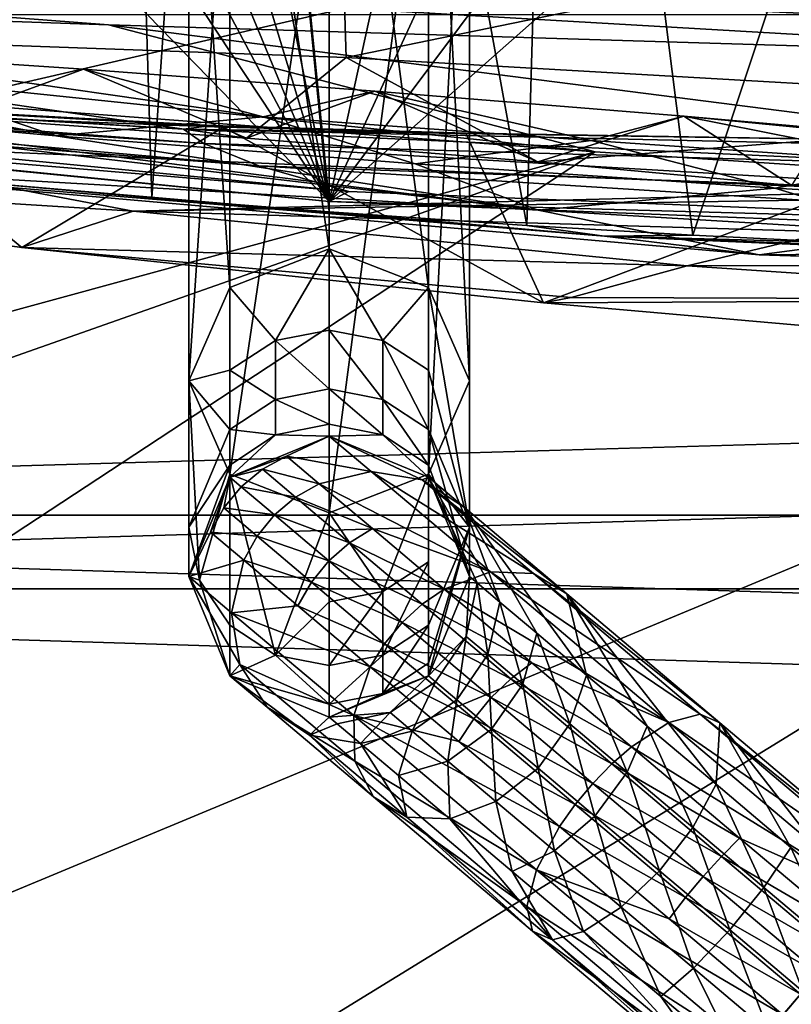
# Model space of a CAD drawing. Header units: metres. Extents: x -1004 to 0, y -708 to 0.
# Tile 16 of 99: x -864 to -828, y -103 to -58. Entities that reach past the tile are written whole.
import ezdxf

# ---------------------------------------------------------------- set-up
doc = ezdxf.new("R2010")
doc.units = ezdxf.units.M

msp = doc.modelspace()

# ---------------------------------------------------------------- linework, layer by layer
at = {"layer": 'top'}
for points in [[(-849.757874, -17.233496, 943.16864), (-854.610229, -17.402693, 943.24469), (-849.757874, -66.81797, 852.998474)], [(-854.610229, -17.402693, 943.24469), (-849.757874, -17.233496, 943.16864), (-849.757874, -66.343216, 961.043457)], [(-849.757874, -66.343216, 961.043457), (-849.757874, -17.233496, 943.16864), (-839.195313, -18.293755, 943.41748)], [(-849.757874, -66.81797, 852.998474), (-840.612122, -67.447441, 854.62323), (-849.757874, -17.233496, 943.16864)], [(-840.612122, -67.447441, 854.62323), (-839.195313, -18.293755, 943.41748), (-849.757874, -17.233496, 943.16864)], [(-854.610229, -17.402693, 943.24469), (-859.427612, -17.981102, 943.439392), (-857.965576, -66.166344, 853.355103)], [(-859.427612, -17.981102, 943.439392), (-854.610229, -17.402693, 943.24469), (-849.757874, -66.343216, 961.043457)], [(-854.610229, -17.402693, 943.24469), (-857.965576, -66.166344, 853.355103), (-849.757874, -66.81797, 852.998474)], [(-865.922913, -65.457809, 855.379517), (-859.427612, -17.981102, 943.439392), (-873.298157, -64.734299, 858.985352)], [(-859.427612, -17.981102, 943.439392), (-864.172729, -18.963947, 943.752136), (-873.298157, -64.734299, 858.985352)], [(-859.427612, -17.981102, 943.439392), (-865.922913, -65.457809, 855.379517), (-857.965576, -66.166344, 853.355103)], [(-849.757874, -66.343216, 961.043457), (-864.172729, -18.963947, 943.752136), (-859.427612, -17.981102, 943.439392)], [(-839.195313, -18.293755, 943.41748), (-829.032349, -21.275391, 944.234619), (-849.757874, -66.343216, 961.043457)], [(-840.612122, -67.447441, 854.62323), (-832.92395, -67.895103, 857.842773), (-839.195313, -18.293755, 943.41748)], [(-832.92395, -67.895103, 857.842773), (-825.247131, -44.84251, 905.748718), (-839.195313, -18.293755, 943.41748)], [(-868.808777, -20.343151, 944.182068), (-864.172729, -18.963947, 943.752136), (-849.757874, -66.343216, 961.043457)], [(-873.299805, -22.107401, 944.727966), (-868.808777, -20.343151, 944.182068), (-849.757874, -66.343216, 961.043457)], [(-829.032349, -21.275391, 944.234619), (-819.651978, -26.058674, 945.610535), (-849.757874, -66.343216, 961.043457)], [(-849.757874, -66.343216, 961.043457), (-877.610962, -24.242296, 945.388367), (-873.299805, -22.107401, 944.727966)], [(-885.561096, -29.551813, 947.043762), (-877.610962, -24.242296, 945.388367), (-849.757874, -66.343216, 961.043457)], [(-819.651978, -26.058674, 945.610535), (-811.392883, -32.454422, 947.525146), (-849.757874, -66.343216, 961.043457)], [(-904.400757, -60.912323, 957.496704), (-885.561096, -29.551813, 947.043762), (-849.757874, -66.343216, 961.043457)], [(-849.757874, -66.343216, 961.043457), (-811.392883, -32.454422, 947.525146), (-794.793396, -68.495552, 959.577637)], [(-832.92395, -67.895103, 857.842773), (-826.06543, -68.227997, 862.589294), (-825.247131, -44.84251, 905.748718)], [(-849.232544, -51.297203, 195.654984), (-889.701172, -58.207253, 203.166687), (-889.72876, -51.297203, 200.624969)], [(-848.972412, -59.678417, 198.694427), (-889.701172, -58.207253, 203.166687), (-849.232544, -51.297203, 195.654984)], [(-875.736145, -51.297203, 2044.932495), (-875.770142, -63.577286, 2042.766724), (-822.706604, -51.297203, 2042.676025)], [(-875.770142, -63.577286, 2042.766724), (-822.884949, -65.855408, 2040.114502), (-822.706604, -51.297203, 2042.676025)], [(-808.307739, -51.297203, 193.41275), (-848.972412, -59.678417, 198.694427), (-849.232544, -51.297203, 195.654984)], [(-808.200867, -62.023865, 197.315552), (-848.972412, -59.678417, 198.694427), (-808.307739, -51.297203, 193.41275)], [(-848.972412, -59.678417, 198.694427), (-853.577881, -63.410149, 320.85907), (-889.701172, -58.207253, 203.166687)], [(-853.577881, -63.410149, 320.85907), (-867.20166, -62.439396, 322.848114), (-889.701172, -58.207253, 203.166687)], [(-862.400635, -63.296169, 492.175079), (-887.121521, -58.583912, 337.418945), (-874.23175, -59.340397, 325.937317)], [(-862.400635, -63.296169, 492.175079), (-879.016785, -61.822502, 492.243408), (-887.121521, -58.583912, 337.418945)], [(-852.808655, -62.420971, 406.332275), (-862.400635, -63.296169, 492.175079), (-874.23175, -59.340397, 325.937317)], [(-874.23175, -59.340397, 325.937317), (-861.132202, -60.221062, 321.364349), (-852.808655, -62.420971, 406.332275)], [(-861.132202, -60.221062, 321.364349), (-874.23175, -59.340397, 325.937317), (-867.20166, -62.439396, 322.848114)], [(-840.094727, -64.495232, 323.604584), (-853.577881, -63.410149, 320.85907), (-848.972412, -59.678417, 198.694427)], [(-808.200867, -62.023865, 197.315552), (-840.094727, -64.495232, 323.604584), (-848.972412, -59.678417, 198.694427)], [(-879.612305, -64.45845, 664.056396), (-895.616821, -60.177223, 492.31369), (-840.086914, -66.730057, 578.020935)], [(-840.086914, -66.730057, 578.020935), (-895.616821, -60.177223, 492.31369), (-879.016785, -61.822502, 492.243408)], [(-853.577881, -63.410149, 320.85907), (-861.132202, -60.221062, 321.364349), (-867.20166, -62.439396, 322.848114)], [(-861.132202, -60.221062, 321.364349), (-847.637878, -61.22514, 321.471588), (-852.808655, -62.420971, 406.332275)], [(-847.637878, -61.22514, 321.471588), (-861.132202, -60.221062, 321.364349), (-853.577881, -63.410149, 320.85907)], [(-904.400757, -60.912323, 957.496704), (-849.757874, -66.343216, 961.043457), (-888.980652, -62.49649, 1055.366943)], [(-892.096436, -60.784241, 1713.591675), (-892.748108, -60.84351, 1504.057007), (-856.504944, -62.984676, 1504.057129)], [(-856.504944, -62.984676, 1504.057129), (-892.748108, -60.84351, 1504.057007), (-855.558472, -63.659142, 1354.35791)], [(-892.748108, -60.84351, 1504.057007), (-892.282837, -61.211842, 1354.437866), (-855.558472, -63.659142, 1354.35791)], [(-855.187927, -62.820137, 1713.624878), (-854.650574, -62.902309, 1769.086914), (-892.096436, -60.784241, 1713.591675)], [(-854.650574, -62.902309, 1769.086914), (-871.535095, -62.258232, 1845.764404), (-892.096436, -60.784241, 1713.591675)], [(-855.187927, -62.820137, 1713.624878), (-892.096436, -60.784241, 1713.591675), (-856.504944, -62.984676, 1504.057129)], [(-855.558472, -63.659142, 1354.35791), (-892.282837, -61.211842, 1354.437866), (-853.018921, -64.679634, 1204.7146)], [(-892.282837, -61.211842, 1354.437866), (-891.032593, -61.791126, 1204.846802), (-853.018921, -64.679634, 1204.7146)], [(-840.094727, -64.495232, 323.604584), (-847.637878, -61.22514, 321.471588), (-853.577881, -63.410149, 320.85907)], [(-852.808655, -62.420971, 406.332275), (-847.637878, -61.22514, 321.471588), (-837.627075, -63.51749, 406.278778)], [(-847.637878, -61.22514, 321.471588), (-833.342407, -62.393806, 327.02124), (-837.627075, -63.51749, 406.278778)], [(-833.342407, -62.393806, 327.02124), (-847.637878, -61.22514, 321.471588), (-840.094727, -64.495232, 323.604584)], [(-848.852234, -65.8731, 1055.248657), (-891.032593, -61.791126, 1204.846802), (-888.980652, -62.49649, 1055.366943)], [(-853.018921, -64.679634, 1204.7146), (-891.032593, -61.791126, 1204.846802), (-848.852234, -65.8731, 1055.248657)], [(-840.086914, -66.730057, 578.020935), (-879.016785, -61.822502, 492.243408), (-862.400635, -63.296169, 492.175079)], [(-890.162598, -64.841545, 1923.057007), (-871.535095, -62.258232, 1845.764404), (-863.986145, -68.469063, 1812.364502)], [(-871.535095, -62.258232, 1845.764404), (-854.650574, -62.902309, 1769.086914), (-863.986145, -68.469063, 1812.364502)], [(-828.35022, -65.597733, 330.747253), (-840.094727, -64.495232, 323.604584), (-808.200867, -62.023865, 197.315552)], [(-828.35022, -65.597733, 330.747253), (-833.342407, -62.393806, 327.02124), (-840.094727, -64.495232, 323.604584)], [(-837.627075, -63.51749, 406.278778), (-833.342407, -62.393806, 327.02124), (-822.446411, -64.543343, 406.226318)], [(-833.342407, -62.393806, 327.02124), (-815.208374, -64.166626, 354.473541), (-822.446411, -64.543343, 406.226318)], [(-815.208374, -64.166626, 354.473541), (-833.342407, -62.393806, 327.02124), (-817.435303, -63.88168, 346.300232)], [(-833.342407, -62.393806, 327.02124), (-826.711975, -62.977085, 332.264496), (-817.435303, -63.88168, 346.300232)], [(-826.711975, -62.977085, 332.264496), (-833.342407, -62.393806, 327.02124), (-828.35022, -65.597733, 330.747253)], [(-849.757874, -66.343216, 961.043457), (-848.852234, -65.8731, 1055.248657), (-888.980652, -62.49649, 1055.366943)], [(-845.771423, -64.59597, 492.108734), (-862.400635, -63.296169, 492.175079), (-852.808655, -62.420971, 406.332275)], [(-856.504944, -62.984676, 1504.057129), (-843.439758, -63.182178, 1713.74646), (-855.187927, -62.820137, 1713.624878)], [(-843.439758, -63.182178, 1713.74646), (-854.650574, -62.902309, 1769.086914), (-855.187927, -62.820137, 1713.624878)], [(-837.627075, -63.51749, 406.278778), (-845.771423, -64.59597, 492.108734), (-852.808655, -62.420971, 406.332275)], [(-863.986145, -68.469063, 1812.364502), (-854.650574, -62.902309, 1769.086914), (-839.844421, -71.025368, 1695.096069)], [(-845.771423, -64.59597, 492.108734), (-840.086914, -66.730057, 578.020935), (-862.400635, -63.296169, 492.175079)], [(-820.159668, -63.811649, 1504.057129), (-819.996887, -63.564648, 1581.99292), (-856.504944, -62.984676, 1504.057129)], [(-819.996887, -63.564648, 1581.99292), (-843.439758, -63.182178, 1713.74646), (-856.504944, -62.984676, 1504.057129)], [(-820.159668, -63.811649, 1504.057129), (-856.504944, -62.984676, 1504.057129), (-818.719055, -64.7202, 1354.303101)], [(-856.504944, -62.984676, 1504.057129), (-855.558472, -63.659142, 1354.35791), (-818.719055, -64.7202, 1354.303101)], [(-854.650574, -62.902309, 1769.086914), (-843.439758, -63.182178, 1713.74646), (-839.844421, -71.025368, 1695.096069)], [(-839.844421, -71.025368, 1695.096069), (-843.439758, -63.182178, 1713.74646), (-819.996887, -63.564648, 1581.99292)], [(-875.770142, -63.577286, 2042.766724), (-890.162598, -64.841545, 1923.057007), (-858.828674, -66.788475, 1923.057007)], [(-822.884949, -65.855408, 2040.114502), (-875.770142, -63.577286, 2042.766724), (-858.828674, -66.788475, 1923.057007)], [(-818.719055, -64.7202, 1354.303101), (-855.558472, -63.659142, 1354.35791), (-814.862854, -66.037811, 1204.630249)], [(-855.558472, -63.659142, 1354.35791), (-853.018921, -64.679634, 1204.7146), (-814.862854, -66.037811, 1204.630249)], [(-829.131287, -65.721695, 492.044342), (-845.771423, -64.59597, 492.108734), (-837.627075, -63.51749, 406.278778)], [(-819.996887, -63.564648, 1581.99292), (-824.525391, -72.360207, 1609.554688), (-839.844421, -71.025368, 1695.096069)], [(-822.446411, -64.543343, 406.226318), (-829.131287, -65.721695, 492.044342), (-837.627075, -63.51749, 406.278778)], [(-829.86145, -68.811707, 664.056396), (-837.016846, -67.946159, 784.95929), (-879.612305, -64.45845, 664.056396)], [(-837.016846, -67.946159, 784.95929), (-865.922913, -65.457809, 855.379517), (-879.612305, -64.45845, 664.056396)], [(-829.86145, -68.811707, 664.056396), (-879.612305, -64.45845, 664.056396), (-840.086914, -66.730057, 578.020935)], [(-814.862854, -66.037811, 1204.630249), (-853.018921, -64.679634, 1204.7146), (-808.541382, -67.498871, 1055.177002)], [(-853.018921, -64.679634, 1204.7146), (-848.852234, -65.8731, 1055.248657), (-808.541382, -67.498871, 1055.177002)], [(-840.086914, -66.730057, 578.020935), (-845.771423, -64.59597, 492.108734), (-829.131287, -65.721695, 492.044342)], [(-812.483154, -66.674156, 491.981934), (-829.131287, -65.721695, 492.044342), (-822.446411, -64.543343, 406.226318)], [(-858.828674, -66.788475, 1923.057007), (-890.162598, -64.841545, 1923.057007), (-863.986145, -68.469063, 1812.364502)], [(-857.965576, -66.166344, 853.355103), (-865.922913, -65.457809, 855.379517), (-837.016846, -67.946159, 784.95929)], [(-822.884949, -65.855408, 2040.114502), (-858.828674, -66.788475, 1923.057007), (-770.159607, -65.319366, 2035.15332)], [(-858.828674, -66.788475, 1923.057007), (-826.590881, -67.735649, 1923.057007), (-770.159607, -65.319366, 2035.15332)], [(-808.541382, -67.498871, 1055.177002), (-848.852234, -65.8731, 1055.248657), (-849.757874, -66.343216, 961.043457)], [(-822.24707, -67.800583, 577.978394), (-840.086914, -66.730057, 578.020935), (-829.131287, -65.721695, 492.044342)], [(-829.131287, -65.721695, 492.044342), (-812.483154, -66.674156, 491.981934), (-822.24707, -67.800583, 577.978394)], [(-849.757874, -66.81797, 852.998474), (-857.965576, -66.166344, 853.355103), (-837.016846, -67.946159, 784.95929)], [(-794.793396, -68.495552, 959.577637), (-808.541382, -67.498871, 1055.177002), (-849.757874, -66.343216, 961.043457)], [(-863.986145, -68.469063, 1812.364502), (-833.186768, -69.311295, 1818.726807), (-858.828674, -66.788475, 1923.057007)], [(-833.186768, -69.311295, 1818.726807), (-826.590881, -67.735649, 1923.057007), (-858.828674, -66.788475, 1923.057007)], [(-837.016846, -67.946159, 784.95929), (-840.612122, -67.447441, 854.62323), (-849.757874, -66.81797, 852.998474)], [(-829.86145, -68.811707, 664.056396), (-840.086914, -66.730057, 578.020935), (-822.24707, -67.800583, 577.978394)], [(-832.92395, -67.895103, 857.842773), (-840.612122, -67.447441, 854.62323), (-837.016846, -67.946159, 784.95929)], [(-826.590881, -67.735649, 1923.057007), (-833.186768, -69.311295, 1818.726807), (-802.999207, -69.289215, 1818.728882)], [(-804.388245, -68.57795, 577.938721), (-829.86145, -68.811707, 664.056396), (-822.24707, -67.800583, 577.978394)], [(-826.06543, -68.227997, 862.589294), (-832.92395, -67.895103, 857.842773), (-837.016846, -67.946159, 784.95929)], [(-829.86145, -68.811707, 664.056396), (-779.790649, -70.405502, 664.056396), (-837.016846, -67.946159, 784.95929)], [(-779.790649, -70.405502, 664.056396), (-790.594788, -69.675713, 784.910889), (-837.016846, -67.946159, 784.95929)], [(-837.016846, -67.946159, 784.95929), (-790.594788, -69.675713, 784.910889), (-826.06543, -68.227997, 862.589294)], [(-839.844421, -71.025368, 1695.096069), (-838.555664, -70.7771, 1714.32605), (-863.986145, -68.469063, 1812.364502)], [(-838.555664, -70.7771, 1714.32605), (-833.186768, -69.311295, 1818.726807), (-863.986145, -68.469063, 1812.364502)], [(-779.790649, -70.405502, 664.056396), (-829.86145, -68.811707, 664.056396), (-804.388245, -68.57795, 577.938721)], [(-838.555664, -70.7771, 1714.32605), (-810.069031, -70.867844, 1714.226074), (-833.186768, -69.311295, 1818.726807)], [(-833.186768, -69.311295, 1818.726807), (-810.069031, -70.867844, 1714.226074), (-802.999207, -69.289215, 1818.728882)], [(-810.069031, -70.867844, 1714.226074), (-838.555664, -70.7771, 1714.32605), (-839.844421, -71.025368, 1695.096069)], [(-824.525391, -72.360207, 1609.554688), (-810.069031, -70.867844, 1714.226074), (-839.844421, -71.025368, 1695.096069)]]:
    msp.add_3dface(points, dxfattribs=at)
at = {"layer": 'top0123410'}
for points in [[(-55.066074, -55.06852, 2077.158447), (-948.978638, -55.06852, 2077.158447), (-942.551392, -80.844612, 2094.340576)], [(-942.551392, -80.844612, 2094.340576), (-61.497986, -80.844574, 2094.340576), (-55.066074, -55.06852, 2077.158447)], [(-946.368103, -57.683689, 2075.415039), (-57.681248, -57.683689, 2075.415039), (-939.832214, -84.262329, 2093.132324)], [(-57.681248, -57.683689, 2075.415039), (-64.217148, -84.262329, 2093.132324), (-939.832214, -84.262329, 2093.132324)], [(-71.917656, -108.310646, 2112.649414), (-61.497986, -80.844574, 2094.340576), (-942.551392, -80.844612, 2094.340576)], [(-932.131714, -108.310623, 2112.649414), (-71.917656, -108.310646, 2112.649414), (-942.551392, -80.844612, 2094.340576)], [(-929.595459, -111.251724, 2111.123535), (-939.832214, -84.262329, 2093.132324), (-74.453926, -111.251724, 2111.123535)], [(-939.832214, -84.262329, 2093.132324), (-64.217148, -84.262329, 2093.132324), (-74.453926, -111.251724, 2111.123535)]]:
    msp.add_3dface(points, dxfattribs=at)
at = {"layer": 'top0123411'}
for points in [[(-849.757385, -35.680367, 949.882874), (-849.757385, -68.532104, 859.625122), (-854.353882, -37.469189, 950.533997)], [(-845.161133, -37.469856, 950.534241), (-845.161133, -70.321594, 860.276489), (-849.757385, -35.680367, 949.882874)], [(-845.161133, -70.321594, 860.276489), (-849.757385, -68.532104, 859.625122), (-849.757385, -35.680367, 949.882874)], [(-854.353882, -37.469189, 950.533997), (-854.353882, -70.32093, 860.276245), (-856.257874, -41.788357, 952.106079)], [(-849.757385, -68.532104, 859.625122), (-854.353882, -70.32093, 860.276245), (-854.353882, -37.469189, 950.533997)], [(-843.257874, -41.788357, 952.106079), (-843.257874, -74.640091, 861.848328), (-845.161133, -37.469856, 950.534241)], [(-843.257874, -74.640091, 861.848328), (-845.161133, -70.321594, 860.276489), (-845.161133, -37.469856, 950.534241)], [(-854.353882, -46.107525, 953.678162), (-856.257874, -41.788357, 952.106079), (-856.257874, -74.640091, 861.848328)], [(-854.353882, -70.32093, 860.276245), (-856.257874, -74.640091, 861.848328), (-856.257874, -41.788357, 952.106079)], [(-843.257874, -74.640091, 861.848328), (-843.257874, -41.788357, 952.106079), (-845.161133, -78.958595, 863.420166)], [(-843.257874, -41.788357, 952.106079), (-845.161133, -46.106857, 953.677917), (-845.161133, -78.958595, 863.420166)], [(-854.353882, -78.959259, 863.42041), (-854.353882, -46.107525, 953.678162), (-856.257874, -74.640091, 861.848328)], [(-849.757385, -47.896347, 954.329224), (-854.353882, -46.107525, 953.678162), (-854.353882, -78.959259, 863.42041)], [(-845.161133, -78.958595, 863.420166), (-845.161133, -46.106857, 953.677917), (-849.757385, -80.748085, 864.071472)], [(-845.161133, -46.106857, 953.677917), (-849.757385, -47.896347, 954.329224), (-849.757385, -80.748085, 864.071472)], [(-849.757385, -80.748085, 864.071472), (-849.757385, -47.896347, 954.329224), (-854.353882, -78.959259, 863.42041)], [(-854.353882, -70.32093, 860.276245), (-849.757385, -68.532104, 859.625122), (-852.2453, -72.774612, 847.81366)], [(-852.2453, -72.774612, 847.81366), (-849.757385, -68.532104, 859.625122), (-849.757874, -72.296692, 847.685608)], [(-849.757385, -68.532104, 859.625122), (-847.270386, -72.774612, 847.81366), (-849.757874, -72.296692, 847.685608)], [(-849.757385, -68.532104, 859.625122), (-845.161133, -70.321594, 860.276489), (-847.270386, -72.774612, 847.81366)], [(-856.257874, -74.640091, 861.848328), (-854.353882, -70.32093, 860.276245), (-854.354065, -74.135628, 848.178345)], [(-854.354065, -74.135628, 848.178345), (-854.353882, -70.32093, 860.276245), (-852.2453, -72.774612, 847.81366)], [(-845.161133, -70.321594, 860.276489), (-845.161682, -74.135628, 848.178345), (-847.270386, -72.774612, 847.81366)], [(-843.257874, -81.407585, 836.592102), (-845.161682, -74.135628, 848.178345), (-845.161133, -70.321594, 860.276489)], [(-843.257874, -74.640091, 861.848328), (-843.257874, -81.407585, 836.592102), (-845.161133, -70.321594, 860.276489)], [(-852.2453, -72.774612, 847.81366), (-849.757874, -72.296692, 847.685608), (-849.757874, -75.00634, 835.463379)], [(-849.757874, -72.296692, 847.685608), (-847.270386, -72.774612, 847.81366), (-847.270386, -75.493599, 835.549316)], [(-849.757874, -72.296692, 847.685608), (-847.270386, -75.493599, 835.549316), (-849.757874, -75.00634, 835.463379)], [(-854.354065, -74.135628, 848.178345), (-852.2453, -72.774612, 847.81366), (-852.2453, -75.493599, 835.549316)], [(-852.2453, -75.493599, 835.549316), (-852.2453, -72.774612, 847.81366), (-849.757874, -75.00634, 835.463379)], [(-847.270386, -72.774612, 847.81366), (-845.161682, -76.881218, 835.794006), (-847.270386, -75.493599, 835.549316)], [(-847.270386, -72.774612, 847.81366), (-845.161682, -74.135628, 848.178345), (-845.161682, -76.881218, 835.794006)], [(-854.354065, -76.881218, 835.794006), (-856.257874, -74.640091, 861.848328), (-854.354065, -74.135628, 848.178345)], [(-854.354065, -76.881218, 835.794006), (-854.354065, -74.135628, 848.178345), (-852.2453, -75.493599, 835.549316)], [(-845.161682, -74.135628, 848.178345), (-843.257874, -81.407585, 836.592102), (-845.161682, -76.881218, 835.794006)], [(-854.353882, -78.959259, 863.42041), (-856.257874, -74.640091, 861.848328), (-855.763062, -83.857231, 837.024048)], [(-855.763062, -83.857231, 837.024048), (-856.257874, -74.640091, 861.848328), (-856.257874, -81.407585, 836.592102)], [(-856.257874, -74.640091, 861.848328), (-854.354065, -76.881218, 835.794006), (-856.257874, -81.407585, 836.592102)], [(-843.257874, -74.640091, 861.848328), (-845.161133, -78.958595, 863.420166), (-843.257874, -81.407585, 836.592102)], [(-852.2453, -75.493599, 835.549316), (-849.757874, -75.00634, 835.463379), (-849.757874, -76.640419, 823.051514)], [(-849.757874, -76.640419, 823.051514), (-849.757874, -75.00634, 835.463379), (-847.270386, -77.133324, 823.094666)], [(-849.757874, -75.00634, 835.463379), (-847.270386, -75.493599, 835.549316), (-847.270386, -77.133324, 823.094666)], [(-854.354065, -76.881218, 835.794006), (-852.2453, -75.493599, 835.549316), (-852.2453, -77.133324, 823.094666)], [(-852.2453, -77.133324, 823.094666), (-852.2453, -75.493599, 835.549316), (-849.757874, -76.640419, 823.051514)], [(-847.270386, -77.133324, 823.094666), (-847.270386, -75.493599, 835.549316), (-845.161682, -78.53698, 823.217468)], [(-847.270386, -75.493599, 835.549316), (-845.161682, -76.881218, 835.794006), (-845.161682, -78.53698, 823.217468)], [(-856.257874, -81.407585, 836.592102), (-854.354065, -76.881218, 835.794006), (-854.354065, -78.53698, 823.217468)], [(-854.354065, -78.53698, 823.217468), (-854.354065, -76.881218, 835.794006), (-852.2453, -77.133324, 823.094666)], [(-849.757874, -76.640419, 823.051514), (-849.757385, -77.186501, 810.544434), (-852.2453, -77.133324, 823.094666)], [(-849.757385, -77.186501, 810.544434), (-849.757874, -76.640419, 823.051514), (-847.270386, -77.133324, 823.094666)], [(-845.161682, -78.53698, 823.217468), (-845.161682, -76.881218, 835.794006), (-843.257874, -83.686501, 810.544434)], [(-845.161682, -76.881218, 835.794006), (-843.257874, -81.407585, 836.592102), (-843.257874, -83.686501, 810.544434)], [(-852.2453, -77.133324, 823.094666), (-854.353882, -79.090134, 810.544434), (-854.354065, -78.53698, 823.217468)], [(-849.757385, -77.186501, 810.544434), (-854.353882, -79.090134, 810.544434), (-852.2453, -77.133324, 823.094666)], [(-849.757385, -77.186501, 804.123047), (-851.732483, -78.113579, 797.314087), (-854.353882, -79.090134, 804.123047)], [(-849.757385, -77.186501, 810.544434), (-849.757385, -77.186501, 804.123047), (-854.353882, -79.090134, 810.544434)], [(-849.757385, -77.186501, 804.123047), (-854.353882, -79.090134, 804.123047), (-854.353882, -79.090134, 810.544434)], [(-847.818604, -78.821327, 791.37262), (-851.732483, -78.113579, 797.314087), (-849.757385, -77.186501, 804.123047)], [(-845.161133, -79.090843, 810.544434), (-849.757385, -77.186501, 810.544434), (-847.270386, -77.133324, 823.094666)], [(-845.460449, -79.207146, 792.222412), (-847.818604, -78.821327, 791.37262), (-849.757385, -77.186501, 804.123047)], [(-849.757385, -77.186501, 804.123047), (-845.161133, -79.090843, 804.123047), (-845.460449, -79.207146, 792.222412)], [(-845.161133, -79.090843, 810.544434), (-845.161133, -79.090843, 804.123047), (-849.757385, -77.186501, 810.544434)], [(-845.161133, -79.090843, 804.123047), (-849.757385, -77.186501, 804.123047), (-849.757385, -77.186501, 810.544434)], [(-845.161133, -79.090843, 810.544434), (-847.270386, -77.133324, 823.094666), (-845.161682, -78.53698, 823.217468)], [(-851.732483, -78.113579, 797.314087), (-852.849365, -78.720093, 797.221985), (-854.353882, -79.090134, 804.123047)], [(-852.849365, -78.720093, 797.221985), (-851.732483, -78.113579, 797.314087), (-850.213928, -79.393776, 790.766846)], [(-851.732483, -78.113579, 797.314087), (-847.818604, -78.821327, 791.37262), (-850.213928, -79.393776, 790.766846)], [(-856.257874, -83.686501, 810.544434), (-856.257874, -81.407585, 836.592102), (-854.354065, -78.53698, 823.217468)], [(-854.353882, -79.090134, 810.544434), (-856.257874, -83.686501, 810.544434), (-854.354065, -78.53698, 823.217468)], [(-854.353882, -79.090134, 804.123047), (-852.849365, -78.720093, 797.221985), (-853.830933, -79.531326, 797.176758)], [(-852.849365, -78.720093, 797.221985), (-851.310242, -80.017601, 790.586243), (-853.830933, -79.531326, 797.176758)], [(-850.213928, -79.393776, 790.766846), (-851.310242, -80.017601, 790.586243), (-852.849365, -78.720093, 797.221985)], [(-843.257874, -83.686501, 810.544434), (-845.161133, -79.090843, 810.544434), (-845.161682, -78.53698, 823.217468)], [(-854.353882, -79.090134, 804.123047), (-855.24408, -81.636581, 797.23175), (-856.257874, -83.686501, 804.123047)], [(-854.353882, -79.090134, 810.544434), (-854.353882, -79.090134, 804.123047), (-856.257874, -83.686501, 810.544434)], [(-854.353882, -79.090134, 804.123047), (-856.257874, -83.686501, 804.123047), (-856.257874, -83.686501, 810.544434)], [(-854.354065, -85.933952, 837.390259), (-854.353882, -78.959259, 863.42041), (-855.763062, -83.857231, 837.024048)], [(-854.639526, -80.516106, 797.180054), (-855.24408, -81.636581, 797.23175), (-854.353882, -79.090134, 804.123047)], [(-853.830933, -79.531326, 797.176758), (-854.639526, -80.516106, 797.180054), (-854.353882, -79.090134, 804.123047)], [(-854.353882, -78.959259, 863.42041), (-854.354065, -85.933952, 837.390259), (-852.2453, -87.321564, 837.634949)], [(-849.757385, -80.748085, 864.071472), (-854.353882, -78.959259, 863.42041), (-852.2453, -87.321564, 837.634949)], [(-847.818604, -78.821327, 791.37262), (-842.296631, -83.476532, 780.563171), (-850.213928, -79.393776, 790.766846)], [(-849.757385, -80.748085, 864.071472), (-847.270386, -84.375793, 850.922241), (-845.161133, -78.958595, 863.420166)], [(-840.306519, -83.552078, 782.133484), (-847.818604, -78.821327, 791.37262), (-845.460449, -79.207146, 792.222412)], [(-842.296631, -83.476532, 780.563171), (-847.818604, -78.821327, 791.37262), (-840.306519, -83.552078, 782.133484)], [(-847.270386, -84.375793, 850.922241), (-845.161682, -83.014778, 850.557556), (-845.161133, -78.958595, 863.420166)], [(-845.161133, -79.090843, 804.123047), (-843.498413, -80.4925, 793.186951), (-845.460449, -79.207146, 792.222412)], [(-838.762146, -84.485283, 783.91571), (-840.306519, -83.552078, 782.133484), (-845.460449, -79.207146, 792.222412)], [(-845.460449, -79.207146, 792.222412), (-843.498413, -80.4925, 793.186951), (-838.762146, -84.485283, 783.91571)], [(-845.161133, -78.958595, 863.420166), (-845.161682, -85.933952, 837.390259), (-843.257874, -81.407585, 836.592102)], [(-845.161133, -78.958595, 863.420166), (-845.161682, -83.014778, 850.557556), (-845.161682, -85.933952, 837.390259)], [(-843.257874, -83.686501, 804.123047), (-842.902893, -83.985748, 799.40979), (-845.161133, -79.090843, 804.123047)], [(-842.902893, -83.985748, 799.40979), (-841.851746, -84.871918, 794.877686), (-845.161133, -79.090843, 804.123047)], [(-845.161133, -79.090843, 804.123047), (-841.851746, -84.871918, 794.877686), (-843.498413, -80.4925, 793.186951)], [(-843.257874, -83.686501, 810.544434), (-843.257874, -83.686501, 804.123047), (-845.161133, -79.090843, 810.544434)], [(-843.257874, -83.686501, 804.123047), (-845.161133, -79.090843, 804.123047), (-845.161133, -79.090843, 810.544434)], [(-852.281738, -80.837349, 790.497437), (-854.639526, -80.516106, 797.180054), (-853.830933, -79.531326, 797.176758)], [(-851.310242, -80.017601, 790.586243), (-852.281738, -80.837349, 790.497437), (-853.830933, -79.531326, 797.176758)], [(-850.213928, -79.393776, 790.766846), (-847.748108, -81.472549, 784.732788), (-851.310242, -80.017601, 790.586243)], [(-842.296631, -83.476532, 780.563171), (-847.748108, -81.472549, 784.732788), (-850.213928, -79.393776, 790.766846)], [(-848.811035, -82.124489, 784.470581), (-852.281738, -80.837349, 790.497437), (-851.310242, -80.017601, 790.586243)], [(-847.748108, -81.472549, 784.732788), (-848.811035, -82.124489, 784.470581), (-851.310242, -80.017601, 790.586243)], [(-853.091064, -81.82151, 790.503845), (-855.24408, -81.636581, 797.23175), (-854.639526, -80.516106, 797.180054)], [(-852.281738, -80.837349, 790.497437), (-853.091064, -81.82151, 790.503845), (-854.639526, -80.516106, 797.180054)], [(-843.498413, -80.4925, 793.186951), (-837.847717, -88.247414, 787.039734), (-838.762146, -84.485283, 783.91571)], [(-841.851746, -84.871918, 794.877686), (-840.144836, -86.310875, 790.700806), (-843.498413, -80.4925, 793.186951)], [(-843.498413, -80.4925, 793.186951), (-840.144836, -86.310875, 790.700806), (-837.847717, -88.247414, 787.039734)], [(-849.766113, -82.958054, 784.341614), (-853.091064, -81.82151, 790.503845), (-852.281738, -80.837349, 790.497437)], [(-848.811035, -82.124489, 784.470581), (-849.766113, -82.958054, 784.341614), (-852.281738, -80.837349, 790.497437)], [(-852.2453, -87.321564, 837.634949), (-849.757874, -84.853714, 851.050293), (-849.757385, -80.748085, 864.071472)], [(-849.757874, -84.853714, 851.050293), (-847.270386, -84.375793, 850.922241), (-849.757385, -80.748085, 864.071472)], [(-855.763062, -83.857231, 837.024048), (-856.257874, -81.407585, 836.592102), (-856.257874, -83.686501, 810.544434)], [(-844.429626, -84.270142, 779.443909), (-848.811035, -82.124489, 784.470581), (-847.748108, -81.472549, 784.732788)], [(-842.296631, -83.476532, 780.563171), (-844.429626, -84.270142, 779.443909), (-847.748108, -81.472549, 784.732788)], [(-843.257874, -81.407585, 836.592102), (-845.161682, -85.933952, 837.390259), (-845.161682, -87.694389, 824.018616)], [(-843.257874, -81.407585, 836.592102), (-845.161682, -87.694389, 824.018616), (-845.161133, -88.282166, 810.544434)], [(-843.257874, -83.686501, 810.544434), (-843.257874, -81.407585, 836.592102), (-845.161133, -88.282166, 810.544434)], [(-855.24408, -81.636581, 797.23175), (-853.707153, -82.932266, 790.605286), (-856.257874, -83.686501, 804.123047)], [(-853.707153, -82.932266, 790.605286), (-855.24408, -81.636581, 797.23175), (-853.091064, -81.82151, 790.503845)], [(-853.707153, -82.932266, 790.605286), (-853.091064, -81.82151, 790.503845), (-850.57666, -83.941216, 784.351013)], [(-853.091064, -81.82151, 790.503845), (-849.766113, -82.958054, 784.341614), (-850.57666, -83.941216, 784.351013)], [(-845.447693, -84.959915, 779.110168), (-849.766113, -82.958054, 784.341614), (-848.811035, -82.124489, 784.470581)], [(-844.429626, -84.270142, 779.443909), (-845.447693, -84.959915, 779.110168), (-848.811035, -82.124489, 784.470581)], [(-856.257874, -83.686501, 804.123047), (-853.707153, -82.932266, 790.605286), (-854.273254, -85.359604, 791.074097)], [(-853.707153, -82.932266, 790.605286), (-851.211487, -85.036186, 784.49823), (-854.273254, -85.359604, 791.074097)], [(-851.211487, -85.036186, 784.49823), (-853.707153, -82.932266, 790.605286), (-850.57666, -83.941216, 784.351013)], [(-850.57666, -83.941216, 784.351013), (-849.766113, -82.958054, 784.341614), (-846.380676, -85.81208, 778.946045)], [(-849.766113, -82.958054, 784.341614), (-845.447693, -84.959915, 779.110168), (-846.380676, -85.81208, 778.946045)], [(-845.161682, -83.014778, 850.557556), (-847.270386, -87.321564, 837.634949), (-845.161682, -85.933952, 837.390259)], [(-845.161682, -83.014778, 850.557556), (-847.270386, -84.375793, 850.922241), (-847.270386, -87.321564, 837.634949)], [(-854.353882, -88.282875, 804.123047), (-856.257874, -83.686501, 804.123047), (-853.893799, -87.749817, 791.832397)], [(-856.257874, -83.686501, 804.123047), (-854.273254, -85.359604, 791.074097), (-853.893799, -87.749817, 791.832397)], [(-854.353882, -88.282875, 804.123047), (-854.353882, -88.282875, 810.544434), (-856.257874, -83.686501, 804.123047)], [(-854.353882, -88.282875, 810.544434), (-856.257874, -83.686501, 810.544434), (-856.257874, -83.686501, 804.123047)], [(-854.353882, -88.282875, 810.544434), (-855.763062, -83.857231, 837.024048), (-856.257874, -83.686501, 810.544434)], [(-843.257874, -83.686501, 804.123047), (-845.161133, -88.282166, 804.123047), (-843.415649, -86.458015, 799.648743)], [(-843.257874, -83.686501, 804.123047), (-843.257874, -83.686501, 810.544434), (-845.161133, -88.282166, 804.123047)], [(-843.257874, -83.686501, 810.544434), (-845.161133, -88.282166, 810.544434), (-845.161133, -88.282166, 804.123047)], [(-834.032166, -90.443726, 773.340759), (-844.429626, -84.270142, 779.443909), (-842.296631, -83.476532, 780.563171)], [(-842.902893, -83.985748, 799.40979), (-843.257874, -83.686501, 804.123047), (-843.415649, -86.458015, 799.648743)], [(-832.592834, -90.054901, 775.392456), (-834.032166, -90.443726, 773.340759), (-842.296631, -83.476532, 780.563171)], [(-832.592834, -90.054901, 775.392456), (-842.296631, -83.476532, 780.563171), (-840.306519, -83.552078, 782.133484)], [(-831.673706, -90.46106, 777.721008), (-840.306519, -83.552078, 782.133484), (-838.762146, -84.485283, 783.91571)], [(-840.306519, -83.552078, 782.133484), (-831.673706, -90.46106, 777.721008), (-832.592834, -90.054901, 775.392456)], [(-854.354065, -85.933952, 837.390259), (-855.763062, -83.857231, 837.024048), (-854.353882, -88.282875, 810.544434)], [(-847.19281, -86.793892, 778.957947), (-851.211487, -85.036186, 784.49823), (-850.57666, -83.941216, 784.351013)], [(-850.57666, -83.941216, 784.351013), (-846.380676, -85.81208, 778.946045), (-847.19281, -86.793892, 778.957947)], [(-840.385925, -87.679085, 775.103516), (-845.447693, -84.959915, 779.110168), (-844.429626, -84.270142, 779.443909)], [(-834.032166, -90.443726, 773.340759), (-840.385925, -87.679085, 775.103516), (-844.429626, -84.270142, 779.443909)], [(-842.902893, -83.985748, 799.40979), (-843.415649, -86.458015, 799.648743), (-842.417786, -87.299255, 795.346436)], [(-841.851746, -84.871918, 794.877686), (-842.902893, -83.985748, 799.40979), (-842.417786, -87.299255, 795.346436)], [(-847.270386, -84.375793, 850.922241), (-849.757874, -87.80883, 837.720825), (-847.270386, -87.321564, 837.634949)], [(-849.757874, -84.853714, 851.050293), (-849.757874, -87.80883, 837.720825), (-847.270386, -84.375793, 850.922241)], [(-831.855103, -93.299339, 781.802734), (-831.673706, -90.46106, 777.721008), (-838.762146, -84.485283, 783.91571)], [(-838.762146, -84.485283, 783.91571), (-837.847717, -88.247414, 787.039734), (-835.048584, -90.607147, 784.035278)], [(-835.048584, -90.607147, 784.035278), (-831.855103, -93.299339, 781.802734), (-838.762146, -84.485283, 783.91571)], [(-854.273254, -85.359604, 791.074097), (-851.211487, -85.036186, 784.49823), (-847.852844, -87.867615, 779.145386)], [(-849.757874, -87.80883, 837.720825), (-849.757874, -84.853714, 851.050293), (-852.2453, -87.321564, 837.634949)], [(-851.211487, -85.036186, 784.49823), (-847.19281, -86.793892, 778.957947), (-847.852844, -87.867615, 779.145386)], [(-846.380676, -85.81208, 778.946045), (-845.447693, -84.959915, 779.110168), (-841.349304, -88.41497, 774.71106)], [(-845.447693, -84.959915, 779.110168), (-840.385925, -87.679085, 775.103516), (-841.349304, -88.41497, 774.71106)], [(-841.851746, -84.871918, 794.877686), (-842.417786, -87.299255, 795.346436), (-840.797485, -88.665253, 791.381348)], [(-840.144836, -86.310875, 790.700806), (-841.851746, -84.871918, 794.877686), (-840.797485, -88.665253, 791.381348)], [(-853.893799, -87.749817, 791.832397), (-854.273254, -85.359604, 791.074097), (-848.621948, -90.123802, 780.011597)], [(-854.273254, -85.359604, 791.074097), (-847.852844, -87.867615, 779.145386), (-848.621948, -90.123802, 780.011597)], [(-852.2453, -87.321564, 837.634949), (-854.354065, -85.933952, 837.390259), (-854.353882, -88.282875, 810.544434)], [(-845.161682, -85.933952, 837.390259), (-847.270386, -89.098053, 824.141418), (-845.161682, -87.694389, 824.018616)], [(-845.161682, -85.933952, 837.390259), (-847.270386, -87.321564, 837.634949), (-847.270386, -89.098053, 824.141418)], [(-846.380676, -85.81208, 778.946045), (-842.255432, -89.289803, 774.518127), (-847.19281, -86.793892, 778.957947)], [(-841.349304, -88.41497, 774.71106), (-842.255432, -89.289803, 774.518127), (-846.380676, -85.81208, 778.946045)], [(-843.415649, -86.458015, 799.648743), (-845.161133, -88.282166, 804.123047), (-844.828857, -88.563271, 799.703735)], [(-843.415649, -86.458015, 799.648743), (-844.828857, -88.563271, 799.703735), (-843.843262, -89.394173, 795.454346)], [(-842.417786, -87.299255, 795.346436), (-843.415649, -86.458015, 799.648743), (-843.843262, -89.394173, 795.454346)], [(-840.144836, -86.310875, 790.700806), (-840.797485, -88.665253, 791.381348), (-838.616821, -90.503601, 787.905945)], [(-837.847717, -88.247414, 787.039734), (-840.144836, -86.310875, 790.700806), (-838.616821, -90.503601, 787.905945)], [(-847.852844, -87.867615, 779.145386), (-847.19281, -86.793892, 778.957947), (-843.069519, -90.269966, 774.532104)], [(-847.19281, -86.793892, 778.957947), (-842.255432, -89.289803, 774.518127), (-843.069519, -90.269966, 774.532104)], [(-852.2453, -87.321564, 837.634949), (-854.353882, -88.282875, 810.544434), (-849.757874, -89.59095, 824.18457)], [(-849.757874, -89.59095, 824.18457), (-849.757874, -87.80883, 837.720825), (-852.2453, -87.321564, 837.634949)], [(-847.270386, -89.098053, 824.141418), (-847.270386, -87.321564, 837.634949), (-849.757874, -89.59095, 824.18457)], [(-847.270386, -87.321564, 837.634949), (-849.757874, -87.80883, 837.720825), (-849.757874, -89.59095, 824.18457)], [(-842.417786, -87.299255, 795.346436), (-843.843262, -89.394173, 795.454346), (-842.242798, -90.743378, 791.537964)], [(-840.797485, -88.665253, 791.381348), (-842.417786, -87.299255, 795.346436), (-842.242798, -90.743378, 791.537964)], [(-854.353882, -88.282875, 804.123047), (-853.893799, -87.749817, 791.832397), (-852.626587, -89.739021, 792.764771)], [(-852.626587, -89.739021, 792.764771), (-853.893799, -87.749817, 791.832397), (-848.570923, -92.237152, 781.412781)], [(-853.893799, -87.749817, 791.832397), (-848.621948, -90.123802, 780.011597), (-848.570923, -92.237152, 781.412781)], [(-848.621948, -90.123802, 780.011597), (-847.852844, -87.867615, 779.145386), (-843.760254, -91.317802, 774.752502)], [(-847.852844, -87.867615, 779.145386), (-843.069519, -90.269966, 774.532104), (-843.760254, -91.317802, 774.752502)], [(-845.161682, -87.694389, 824.018616), (-847.270386, -89.098053, 824.141418), (-845.161133, -88.282166, 810.544434)], [(-841.349304, -88.41497, 774.71106), (-840.385925, -87.679085, 775.103516), (-835.772522, -91.568329, 771.878357)], [(-840.385925, -87.679085, 775.103516), (-834.032166, -90.443726, 773.340759), (-835.772522, -91.568329, 771.878357)], [(-849.757385, -90.186501, 804.123047), (-854.353882, -88.282875, 804.123047), (-850.66449, -91.024376, 793.729309)], [(-850.66449, -91.024376, 793.729309), (-854.353882, -88.282875, 804.123047), (-852.626587, -89.739021, 792.764771)], [(-849.757385, -90.186501, 804.123047), (-849.757385, -90.186501, 810.544434), (-854.353882, -88.282875, 804.123047)], [(-849.757385, -90.186501, 810.544434), (-854.353882, -88.282875, 810.544434), (-854.353882, -88.282875, 804.123047)], [(-854.353882, -88.282875, 810.544434), (-849.757385, -90.186501, 810.544434), (-849.757874, -89.59095, 824.18457)], [(-845.161133, -88.282166, 804.123047), (-849.757385, -90.186501, 804.123047), (-846.927246, -89.981018, 799.566406)], [(-845.161133, -88.282166, 804.123047), (-845.161133, -88.282166, 810.544434), (-849.757385, -90.186501, 804.123047)], [(-845.161133, -88.282166, 810.544434), (-849.757385, -90.186501, 810.544434), (-849.757385, -90.186501, 804.123047)], [(-847.270386, -89.098053, 824.141418), (-849.757385, -90.186501, 810.544434), (-845.161133, -88.282166, 810.544434)], [(-845.161133, -88.282166, 804.123047), (-846.927246, -89.981018, 799.566406), (-844.828857, -88.563271, 799.703735)], [(-837.847717, -88.247414, 787.039734), (-838.616821, -90.503601, 787.905945), (-835.959656, -92.743683, 785.053772)], [(-835.048584, -90.607147, 784.035278), (-837.847717, -88.247414, 787.039734), (-835.959656, -92.743683, 785.053772)], [(-844.828857, -88.563271, 799.703735), (-846.927246, -89.981018, 799.566406), (-845.911011, -90.837746, 795.184875)], [(-843.843262, -89.394173, 795.454346), (-844.828857, -88.563271, 799.703735), (-845.911011, -90.837746, 795.184875)], [(-836.673462, -92.356812, 771.442261), (-842.255432, -89.289803, 774.518127), (-841.349304, -88.41497, 774.71106)], [(-840.797485, -88.665253, 791.381348), (-842.242798, -90.743378, 791.537964), (-840.088989, -92.559135, 788.105286)], [(-835.772522, -91.568329, 771.878357), (-836.673462, -92.356812, 771.442261), (-841.349304, -88.41497, 774.71106)], [(-838.616821, -90.503601, 787.905945), (-840.797485, -88.665253, 791.381348), (-840.088989, -92.559135, 788.105286)], [(-849.757874, -89.59095, 824.18457), (-849.757385, -90.186501, 810.544434), (-847.270386, -89.098053, 824.141418)], [(-847.70752, -93.885933, 783.13562), (-852.626587, -89.739021, 792.764771), (-848.570923, -92.237152, 781.412781)], [(-852.626587, -89.739021, 792.764771), (-847.70752, -93.885933, 783.13562), (-850.66449, -91.024376, 793.729309)], [(-843.843262, -89.394173, 795.454346), (-845.911011, -90.837746, 795.184875), (-844.260803, -92.228889, 791.14679)], [(-842.242798, -90.743378, 791.537964), (-843.843262, -89.394173, 795.454346), (-844.260803, -92.228889, 791.14679)], [(-843.069519, -90.269966, 774.532104), (-842.255432, -89.289803, 774.518127), (-837.54895, -93.257507, 771.227905)], [(-842.255432, -89.289803, 774.518127), (-836.673462, -92.356812, 771.442261), (-837.54895, -93.257507, 771.227905)], [(-849.391418, -90.495407, 799.257568), (-849.757385, -90.186501, 804.123047), (-850.66449, -91.024376, 793.729309)], [(-849.757385, -90.186501, 804.123047), (-849.391418, -90.495407, 799.257568), (-846.927246, -89.981018, 799.566406)], [(-846.927246, -89.981018, 799.566406), (-849.391418, -90.495407, 799.257568), (-848.306335, -91.410194, 794.579163)], [(-848.570923, -92.237152, 781.412781), (-848.621948, -90.123802, 780.011597), (-840.164001, -97.25412, 772.620056)], [(-848.621948, -90.123802, 780.011597), (-839.091003, -95.254089, 771.488342), (-840.164001, -97.25412, 772.620056)], [(-848.621948, -90.123802, 780.011597), (-843.760254, -91.317802, 774.752502), (-839.091003, -95.254089, 771.488342)], [(-846.927246, -89.981018, 799.566406), (-848.306335, -91.410194, 794.579163), (-845.911011, -90.837746, 795.184875)], [(-823.49408, -97.725426, 773.025085), (-834.032166, -90.443726, 773.340759), (-832.592834, -90.054901, 775.392456)], [(-823.312378, -97.509888, 775.545532), (-823.49408, -97.725426, 773.025085), (-832.592834, -90.054901, 775.392456)], [(-831.673706, -90.46106, 777.721008), (-823.312378, -97.509888, 775.545532), (-832.592834, -90.054901, 775.392456)], [(-849.391418, -90.495407, 799.257568), (-850.66449, -91.024376, 793.729309), (-848.306335, -91.410194, 794.579163)], [(-843.760254, -91.317802, 774.752502), (-843.069519, -90.269966, 774.532104), (-838.365234, -94.235794, 771.243408)], [(-843.069519, -90.269966, 774.532104), (-837.54895, -93.257507, 771.227905), (-838.365234, -94.235794, 771.243408)], [(-838.616821, -90.503601, 787.905945), (-840.088989, -92.559135, 788.105286), (-837.464478, -94.771675, 785.288208)], [(-835.959656, -92.743683, 785.053772), (-838.616821, -90.503601, 787.905945), (-837.464478, -94.771675, 785.288208)], [(-835.959656, -92.743683, 785.053772), (-832.928101, -95.29937, 782.934509), (-835.048584, -90.607147, 784.035278)], [(-835.772522, -91.568329, 771.878357), (-834.032166, -90.443726, 773.340759), (-824.283691, -98.662003, 770.804382)], [(-832.928101, -95.29937, 782.934509), (-831.855103, -93.299339, 781.802734), (-835.048584, -90.607147, 784.035278)], [(-834.032166, -90.443726, 773.340759), (-823.49408, -97.725426, 773.025085), (-824.283691, -98.662003, 770.804382)], [(-831.855103, -93.299339, 781.802734), (-828.390015, -96.220512, 780.427856), (-831.673706, -90.46106, 777.721008)], [(-828.390015, -96.220512, 780.427856), (-824.786438, -99.25843, 779.963623), (-831.673706, -90.46106, 777.721008)], [(-831.673706, -90.46106, 777.721008), (-824.786438, -99.25843, 779.963623), (-823.312378, -97.509888, 775.545532)], [(-848.306335, -91.410194, 794.579163), (-850.66449, -91.024376, 793.729309), (-846.163147, -94.819138, 784.917847)], [(-850.66449, -91.024376, 793.729309), (-847.70752, -93.885933, 783.13562), (-846.163147, -94.819138, 784.917847)], [(-845.911011, -90.837746, 795.184875), (-848.306335, -91.410194, 794.579163), (-846.544312, -92.895615, 790.267395)], [(-844.260803, -92.228889, 791.14679), (-845.911011, -90.837746, 795.184875), (-846.544312, -92.895615, 790.267395)], [(-842.242798, -90.743378, 791.537964), (-844.260803, -92.228889, 791.14679), (-842.040039, -94.101074, 787.607422)], [(-840.088989, -92.559135, 788.105286), (-842.242798, -90.743378, 791.537964), (-842.040039, -94.101074, 787.607422)], [(-848.306335, -91.410194, 794.579163), (-846.163147, -94.819138, 784.917847), (-846.544312, -92.895615, 790.267395)], [(-843.760254, -91.317802, 774.752502), (-838.365234, -94.235794, 771.243408), (-839.091003, -95.254089, 771.488342)], [(-830.766724, -95.788353, 769.892212), (-836.673462, -92.356812, 771.442261), (-835.772522, -91.568329, 771.878357)], [(-824.283691, -98.662003, 770.804382), (-830.766724, -95.788353, 769.892212), (-835.772522, -91.568329, 771.878357)], [(-848.570923, -92.237152, 781.412781), (-840.164001, -97.25412, 772.620056), (-840.604431, -98.95311, 774.450806)], [(-840.604431, -98.95311, 774.450806), (-847.70752, -93.885933, 783.13562), (-848.570923, -92.237152, 781.412781)], [(-844.260803, -92.228889, 791.14679), (-846.544312, -92.895615, 790.267395), (-844.173035, -94.894684, 786.488159)], [(-842.040039, -94.101074, 787.607422), (-844.260803, -92.228889, 791.14679), (-844.173035, -94.894684, 786.488159)], [(-837.54895, -93.257507, 771.227905), (-836.673462, -92.356812, 771.442261), (-831.600037, -96.633911, 769.429199)], [(-836.673462, -92.356812, 771.442261), (-830.766724, -95.788353, 769.892212), (-831.600037, -96.633911, 769.429199)], [(-846.544312, -92.895615, 790.267395), (-846.163147, -94.819138, 784.917847), (-844.173035, -94.894684, 786.488159)], [(-840.088989, -92.559135, 788.105286), (-842.040039, -94.101074, 787.607422), (-839.333923, -96.382393, 784.702759)], [(-837.464478, -94.771675, 785.288208), (-840.088989, -92.559135, 788.105286), (-839.333923, -96.382393, 784.702759)], [(-837.464478, -94.771675, 785.288208), (-834.470154, -97.295952, 783.194946), (-835.959656, -92.743683, 785.053772)], [(-834.470154, -97.295952, 783.194946), (-832.928101, -95.29937, 782.934509), (-835.959656, -92.743683, 785.053772)], [(-838.365234, -94.235794, 771.243408), (-837.54895, -93.257507, 771.227905), (-832.4422, -97.56266, 769.201599)], [(-837.54895, -93.257507, 771.227905), (-831.600037, -96.633911, 769.429199), (-832.4422, -97.56266, 769.201599)], [(-829.638672, -98.072426, 781.629333), (-831.855103, -93.299339, 781.802734), (-832.928101, -95.29937, 782.934509)], [(-828.390015, -96.220512, 780.427856), (-831.855103, -93.299339, 781.802734), (-829.638672, -98.072426, 781.629333)], [(-846.163147, -94.819138, 784.917847), (-847.70752, -93.885933, 783.13562), (-840.345398, -100.092407, 776.701782)], [(-847.70752, -93.885933, 783.13562), (-840.604431, -98.95311, 774.450806), (-840.345398, -100.092407, 776.701782)], [(-842.040039, -94.101074, 787.607422), (-844.173035, -94.894684, 786.488159), (-841.283508, -97.330605, 783.386658)], [(-839.333923, -96.382393, 784.702759), (-842.040039, -94.101074, 787.607422), (-841.283508, -97.330605, 783.386658)], [(-839.091003, -95.254089, 771.488342), (-838.365234, -94.235794, 771.243408), (-833.260925, -98.538918, 769.21814)], [(-838.365234, -94.235794, 771.243408), (-832.4422, -97.56266, 769.201599), (-833.260925, -98.538918, 769.21814)], [(-846.163147, -94.819138, 784.917847), (-839.42627, -100.498558, 779.030396), (-844.173035, -94.894684, 786.488159)], [(-840.345398, -100.092407, 776.701782), (-839.42627, -100.498558, 779.030396), (-846.163147, -94.819138, 784.917847)], [(-844.173035, -94.894684, 786.488159), (-839.42627, -100.498558, 779.030396), (-841.283508, -97.330605, 783.386658)], [(-839.333923, -96.382393, 784.702759), (-836.246582, -98.98513, 782.544434), (-837.464478, -94.771675, 785.288208)], [(-836.246582, -98.98513, 782.544434), (-834.470154, -97.295952, 783.194946), (-837.464478, -94.771675, 785.288208)], [(-840.164001, -97.25412, 772.620056), (-839.091003, -95.254089, 771.488342), (-834.024719, -99.525154, 769.478088)], [(-839.091003, -95.254089, 771.488342), (-833.260925, -98.538918, 769.21814), (-834.024719, -99.525154, 769.478088)], [(-831.221191, -100.03492, 781.905823), (-832.928101, -95.29937, 782.934509), (-834.470154, -97.295952, 783.194946)], [(-831.221191, -100.03492, 781.905823), (-829.638672, -98.072426, 781.629333), (-832.928101, -95.29937, 782.934509)], [(-831.600037, -96.633911, 769.429199), (-830.766724, -95.788353, 769.892212), (-825.560852, -100.17704, 769.221497)], [(-830.766724, -95.788353, 769.892212), (-824.283691, -98.662003, 770.804382), (-825.560852, -100.17704, 769.221497)], [(-841.283508, -97.330605, 783.386658), (-837.986938, -100.109734, 781.082031), (-839.333923, -96.382393, 784.702759)], [(-837.986938, -100.109734, 781.082031), (-836.246582, -98.98513, 782.544434), (-839.333923, -96.382393, 784.702759)], [(-826.217834, -100.956306, 781.188599), (-828.390015, -96.220512, 780.427856), (-829.638672, -98.072426, 781.629333)], [(-824.786438, -99.25843, 779.963623), (-828.390015, -96.220512, 780.427856), (-826.217834, -100.956306, 781.188599)], [(-832.4422, -97.56266, 769.201599), (-831.600037, -96.633911, 769.429199), (-826.32373, -101.081947, 768.749451)], [(-831.600037, -96.633911, 769.429199), (-825.560852, -100.17704, 769.221497), (-826.32373, -101.081947, 768.749451)], [(-839.42627, -100.498558, 779.030396), (-837.986938, -100.109734, 781.082031), (-841.283508, -97.330605, 783.386658)], [(-840.164001, -97.25412, 772.620056), (-830.187256, -105.66481, 770.024292), (-840.604431, -98.95311, 774.450806)], [(-830.187256, -105.66481, 770.024292), (-840.164001, -97.25412, 772.620056), (-828.755859, -103.966934, 768.799316)], [(-840.164001, -97.25412, 772.620056), (-834.024719, -99.525154, 769.478088), (-828.755859, -103.966934, 768.799316)], [(-834.470154, -97.295952, 783.194946), (-836.246582, -98.98513, 782.544434), (-832.896667, -101.809227, 781.215271)], [(-832.896667, -101.809227, 781.215271), (-831.221191, -100.03492, 781.905823), (-834.470154, -97.295952, 783.194946)], [(-833.260925, -98.538918, 769.21814), (-832.4422, -97.56266, 769.201599), (-827.131287, -102.039879, 768.517395)], [(-832.4422, -97.56266, 769.201599), (-826.32373, -101.081947, 768.749451), (-827.131287, -102.039879, 768.517395)], [(-827.842407, -102.883362, 781.47052), (-829.638672, -98.072426, 781.629333), (-831.221191, -100.03492, 781.905823)], [(-827.842407, -102.883362, 781.47052), (-826.217834, -100.956306, 781.188599), (-829.638672, -98.072426, 781.629333)], [(-834.024719, -99.525154, 769.478088), (-833.260925, -98.538918, 769.21814), (-827.952515, -103.014023, 768.534241)], [(-833.260925, -98.538918, 769.21814), (-827.131287, -102.039879, 768.517395), (-827.952515, -103.014023, 768.534241)], [(-840.345398, -100.092407, 776.701782), (-840.604431, -98.95311, 774.450806), (-831.207458, -106.875031, 772.005859)], [(-840.604431, -98.95311, 774.450806), (-830.187256, -105.66481, 770.024292), (-831.207458, -106.875031, 772.005859)], [(-834.409973, -103.125221, 779.662781), (-836.246582, -98.98513, 782.544434), (-837.986938, -100.109734, 781.082031)], [(-836.246582, -98.98513, 782.544434), (-834.409973, -103.125221, 779.662781), (-832.896667, -101.809227, 781.215271)], [(-828.755859, -103.966934, 768.799316), (-834.024719, -99.525154, 769.478088), (-827.952515, -103.014023, 768.534241)], [(-831.207458, -106.875031, 772.005859), (-831.661316, -107.413353, 774.442322), (-840.345398, -100.092407, 776.701782)], [(-831.661316, -107.413353, 774.442322), (-839.42627, -100.498558, 779.030396), (-840.345398, -100.092407, 776.701782)], [(-837.986938, -100.109734, 781.082031), (-839.42627, -100.498558, 779.030396), (-831.479614, -107.197815, 776.96283)], [(-831.479614, -107.197815, 776.96283), (-834.409973, -103.125221, 779.662781), (-837.986938, -100.109734, 781.082031)], [(-829.412842, -104.746201, 780.766418), (-831.221191, -100.03492, 781.905823), (-832.896667, -101.809227, 781.215271)], [(-829.412842, -104.746201, 780.766418), (-827.842407, -102.883362, 781.47052), (-831.221191, -100.03492, 781.905823)], [(-839.42627, -100.498558, 779.030396), (-831.661316, -107.413353, 774.442322), (-831.479614, -107.197815, 776.96283)], [(-832.896667, -101.809227, 781.215271), (-834.409973, -103.125221, 779.662781), (-830.690063, -106.261238, 779.183533)], [(-830.690063, -106.261238, 779.183533), (-829.412842, -104.746201, 780.766418), (-832.896667, -101.809227, 781.215271)], [(-825.929016, -107.683174, 781.215271), (-827.842407, -102.883362, 781.47052), (-829.412842, -104.746201, 780.766418)], [(-834.409973, -103.125221, 779.662781), (-831.479614, -107.197815, 776.96283), (-830.690063, -106.261238, 779.183533)], [(-828.755859, -103.966934, 768.799316), (-827.952515, -103.014023, 768.534241), (-822.644165, -107.489128, 769.21814)]]:
    msp.add_3dface(points, dxfattribs=at)
at = {"layer": 'top0123459'}
for points in [[(-10, -10, 90), (-787.024658, -653.266907, 90), (-994.049377, -10, 90)], [(-787.024658, -653.266907, 90), (-994.049377, -694.05426, 90), (-994.049377, -10, 90)], [(-911.050232, -56.371426, 140.171326), (-859.963867, -58.166534, 140.140015), (-936.825439, -52.298347, 163.059708)], [(-859.963867, -58.166534, 140.140015), (-808.86084, -59.722656, 140.112869), (-936.825439, -52.298347, 163.059708)], [(-936.825439, -52.298347, 163.059708), (-808.86084, -59.722656, 140.112869), (-757.743408, -61.039642, 140.08989)], [(-655.475037, -62.955688, 140.056442), (-604.328857, -63.554558, 140.04599), (-936.825439, -52.298347, 163.059708)], [(-604.328857, -63.554558, 140.04599), (-399.720367, -63.554554, 140.046005), (-936.825439, -52.298347, 163.059708)], [(-936.825439, -52.298347, 163.059708), (-399.720367, -63.554554, 140.046005), (-67.223724, -52.298347, 163.059708)], [(-655.475037, -62.955688, 140.056442), (-936.825439, -52.298347, 163.059708), (-706.614014, -62.117355, 140.071075)], [(-936.825439, -52.298347, 163.059708), (-757.743408, -61.039642, 140.08989), (-706.614014, -62.117355, 140.071075)], [(-885.274963, -60.444481, 117.283058), (-837.452393, -64.034714, 117.22039), (-911.050232, -56.371426, 140.171326)], [(-837.452393, -64.034714, 117.22039), (-859.963867, -58.166534, 140.140015), (-911.050232, -56.371426, 140.171326)], [(-837.452393, -64.034714, 117.22039), (-789.596375, -67.146965, 117.166069), (-859.963867, -58.166534, 140.140015)], [(-789.596375, -67.146965, 117.166069), (-808.86084, -59.722656, 140.112869), (-859.963867, -58.166534, 140.140015)], [(-885.274963, -60.444481, 117.283058), (-927.218323, -88.548737, 116.792496), (-837.452393, -64.034714, 117.22039)], [(-837.452393, -64.034714, 117.22039), (-928.731201, -96.200409, 116.658936), (-932.806335, -126.71492, 116.126305)], [(-837.452393, -64.034714, 117.22039), (-932.806335, -126.71492, 116.126305), (-789.596375, -67.146965, 117.166069)], [(-927.218323, -88.548737, 116.792496), (-928.731201, -96.200409, 116.658936), (-837.452393, -64.034714, 117.22039)], [(-932.806335, -126.71492, 116.126305), (-936.328247, -157.298203, 115.592468), (-789.596375, -67.146965, 117.166069)], [(-789.596375, -67.146965, 117.166069), (-936.328247, -157.298203, 115.592468), (-741.71167, -69.780937, 117.120087)], [(-936.328247, -157.298203, 115.592468), (-939.295715, -187.940216, 115.05761), (-741.71167, -69.780937, 117.120087)], [(-741.71167, -69.780937, 117.120087), (-939.295715, -187.940216, 115.05761), (-693.802979, -71.936363, 117.082466)], [(-939.295715, -187.940216, 115.05761), (-645.875183, -73.613029, 117.0532), (-693.802979, -71.936363, 117.082466)], [(-939.295715, -187.940216, 115.05761), (-941.707825, -218.630936, 114.521904), (-645.875183, -73.613029, 117.0532)], [(-941.707825, -218.630936, 114.521904), (-597.932983, -74.810768, 117.032295), (-645.875183, -73.613029, 117.0532)], [(-943.563782, -249.360291, 113.985519), (-944.863037, -280.118225, 113.448639), (-597.932983, -74.810768, 117.032295)], [(-597.932983, -74.810768, 117.032295), (-944.863037, -280.118225, 113.448639), (-514.138, -508.234344, 109.46685)], [(-941.707825, -218.630936, 114.521904), (-943.563782, -249.360291, 113.985519), (-597.932983, -74.810768, 117.032295)]]:
    msp.add_3dface(points, dxfattribs=at)

doc.saveas('drawing.dxf')
